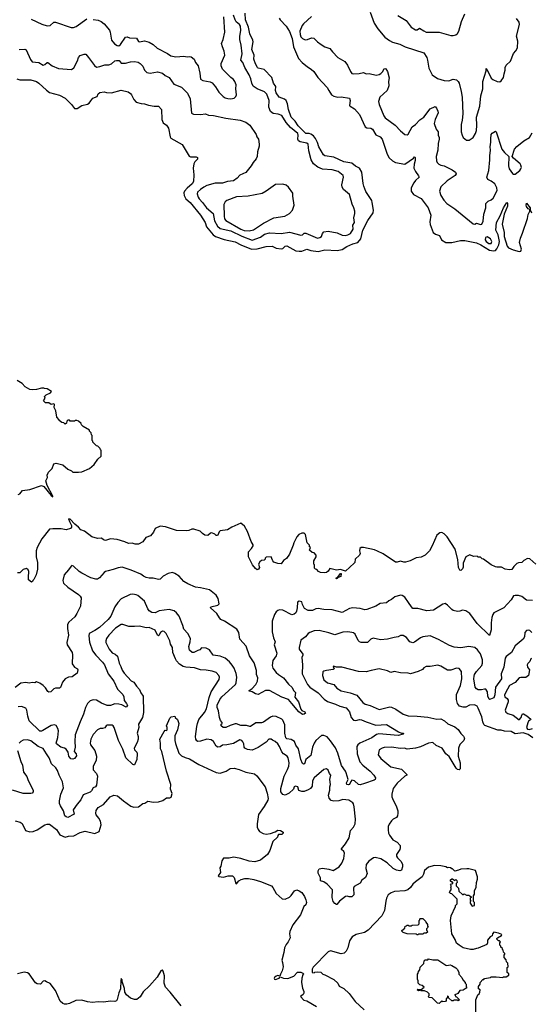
# Model space of a CAD drawing. Extents: x 2086813 to 2278017, y 548126 to 753336.
# Tile 171 of 256: x 2161791 to 2168002, y 616599 to 628535. Entities that reach past the tile are written whole.
import ezdxf

# ---------------------------------------------------------------- set-up
doc = ezdxf.new("R2010")
doc.units = 0

msp = doc.modelspace()

# ---------------------------------------------------------------- linework, layer by layer
at = {"layer": '0CON10XD'}
for points in [[(2161755, 627818), (2161795, 627804), (2161925, 627806), (2161995, 627784), (2162025, 627767), (2162115, 627682), (2162155, 627652), (2162275, 627621), (2162345, 627584), (2162421, 627505), (2162455, 627459), (2162488, 627458), (2162546, 627494), (2162615, 627512), (2162636, 627525), (2162655, 627553), (2162678, 627585), (2162730, 627605), (2162746, 627635), (2162765, 627651), (2162815, 627659), (2162845, 627651), (2162905, 627649), (2163025, 627681), (2163109, 627659), (2163135, 627640), (2163149, 627625), (2163178, 627568), (2163207, 627537), (2163265, 627518), (2163305, 627516), (2163355, 627499), (2163425, 627486), (2163475, 627487), (2163513, 627445), (2163518, 627325), (2163535, 627283), (2163575, 627256), (2163599, 627219), (2163618, 627115), (2163627, 627097), (2163765, 627024), (2163850, 626880), (2163865, 626874), (2163935, 626874), (2163950, 626865), (2163949, 626845), (2163918, 626812), (2163904, 626786), (2163896, 626735), (2163905, 626655), (2163902, 626575), (2163885, 626544), (2163826, 626494), (2163793, 626457), (2163785, 626435), (2163788, 626405), (2163809, 626365), (2163859, 626319), (2163985, 626167), (2164041, 626075), (2164059, 626025), (2164138, 625928), (2164168, 625908), (2164275, 625872), (2164405, 625844), (2164475, 625805), (2164604, 625755), (2164675, 625758), (2164785, 625785), (2164855, 625788), (2164905, 625765), (2164964, 625756), (2164985, 625762), (2165015, 625789), (2165035, 625793), (2165144, 625734), (2165185, 625727), (2165215, 625730), (2165275, 625754), (2165325, 625737), (2165415, 625726), (2165495, 625744), (2165645, 625739), (2165705, 625750), (2165761, 625785), (2165835, 625819), (2165895, 625836), (2165931, 625879), (2165958, 625982), (2166019, 626101), (2166080, 626195), (2166084, 626225), (2166069, 626319), (2166064, 626345), (2165994, 626454), (2165968, 626515), (2165959, 626549), (2165946, 626685), (2165915, 626735), (2165869, 626759), (2165825, 626794), (2165725, 626810), (2165605, 626867), (2165496, 626886), (2165479, 626895), (2165424, 626995), (2165408, 627045), (2165383, 627095), (2165356, 627126), (2165325, 627148), (2165304, 627156), (2165265, 627156), (2165170, 627250), (2165135, 627305), (2165087, 627355), (2165054, 627446), (2165041, 627515), (2165024, 627554), (2165005, 627571), (2164941, 627595), (2164905, 627647), (2164897, 627675), (2164899, 627725), (2164873, 627765), (2164854, 627835), (2164760, 627930), (2164688, 627948), (2164679, 627955), (2164655, 627999), (2164635, 628055), (2164636, 628105), (2164611, 628175), (2164625, 628265), (2164623, 628285), (2164586, 628365), (2164567, 628445), (2164533, 628535), (2164530, 628615)], [(2162685, 628536), (2162745, 628530), (2162779, 628515), (2162815, 628484), (2162880, 628410), (2162889, 628385), (2162907, 628285), (2162942, 628242), (2162975, 628221), (2162995, 628220), (2163015, 628233), (2163075, 628324), (2163095, 628329), (2163125, 628314), (2163210, 628310), (2163235, 628272), (2163247, 628267), (2163305, 628279), (2163364, 628264), (2163413, 628233), (2163461, 628191), (2163585, 628124), (2163625, 628096), (2163685, 628083), (2163785, 628094), (2163825, 628083), (2163855, 628090), (2163874, 628084), (2163910, 628055), (2163926, 628016), (2163959, 627975), (2163979, 627885), (2163986, 627815), (2164015, 627799), (2164105, 627780), (2164128, 627768), (2164170, 627720), (2164208, 627658), (2164260, 627605), (2164285, 627589), (2164319, 627579), (2164355, 627576), (2164395, 627584), (2164417, 627603), (2164424, 627625), (2164416, 627695), (2164418, 627745), (2164404, 627784), (2164385, 627811), (2164354, 627835), (2164255, 627937), (2164236, 627975), (2164238, 628005), (2164283, 628105), (2164275, 628155), (2164252, 628205), (2164243, 628247), (2164263, 628295), (2164283, 628385), (2164271, 628571)], [(2165204, 625924), (2165223, 625925), (2165245, 625949), (2165265, 625949), (2165405, 625888), (2165435, 625894), (2165453, 625905), (2165466, 625945), (2165484, 625965), (2165535, 625972), (2165645, 625952), (2165705, 625923), (2165745, 625918), (2165773, 625925), (2165805, 625944), (2165840, 625995), (2165834, 626045), (2165854, 626075), (2165847, 626135), (2165859, 626185), (2165858, 626215), (2165847, 626255), (2165827, 626297), (2165796, 626415), (2165721, 626475), (2165704, 626505), (2165700, 626535), (2165721, 626625), (2165719, 626645), (2165657, 626695), (2165585, 626715), (2165465, 626724), (2165412, 626748), (2165358, 626788), (2165329, 626835), (2165302, 626945), (2165295, 627025), (2165278, 627038), (2165195, 627055), (2165175, 627065), (2165166, 627085), (2165171, 627135), (2165166, 627155), (2165078, 627228), (2165028, 627288), (2164975, 627375), (2164930, 627390), (2164869, 627399), (2164835, 627423), (2164815, 627475), (2164818, 627555), (2164793, 627633), (2164765, 627662), (2164675, 627695), (2164625, 627731), (2164608, 627765), (2164597, 627817), (2164577, 627865), (2164524, 627956), (2164498, 628015), (2164476, 628046), (2164493, 628123), (2164480, 628225), (2164463, 628293), (2164463, 628335), (2164475, 628405), (2164470, 628455), (2164459, 628475), (2164421, 628511), (2164406, 628535), (2164388, 628588)], [(2165335, 628572), (2165235, 628486), (2165219, 628465), (2165192, 628395), (2165194, 628355), (2165205, 628327), (2165224, 628305), (2165255, 628291), (2165285, 628293), (2165335, 628315), (2165361, 628311), (2165405, 628267), (2165449, 628235), (2165495, 628207), (2165554, 628184), (2165588, 628145), (2165655, 628077), (2165739, 628029), (2165772, 627985), (2165806, 627905), (2165824, 627884), (2165845, 627878), (2165912, 627882), (2165965, 627893), (2165995, 627878), (2166035, 627883), (2166117, 627863), (2166155, 627872), (2166176, 627884), (2166196, 627904), (2166215, 627938), (2166225, 627942), (2166235, 627938), (2166254, 627905), (2166275, 627830), (2166270, 627785), (2166273, 627735), (2166252, 627678), (2166161, 627595), (2166146, 627545), (2166154, 627505), (2166211, 627371), (2166228, 627345), (2166349, 627255), (2166415, 627186), (2166468, 627145), (2166495, 627140), (2166505, 627148), (2166555, 627237), (2166596, 627264), (2166649, 627321), (2166697, 627355), (2166775, 627455), (2166835, 627482), (2166852, 627462), (2166868, 627428), (2166869, 627405), (2166835, 627325), (2166824, 627275), (2166845, 627208), (2166870, 627175), (2166870, 627135), (2166883, 627105), (2166883, 627085), (2166871, 627035), (2166865, 626955), (2166847, 626875), (2166851, 626825), (2166859, 626805), (2166879, 626785), (2166905, 626772), (2166945, 626762), (2167040, 626715), (2167083, 626685), (2167091, 626665), (2167079, 626645), (2166980, 626580), (2166902, 626508), (2166889, 626455), (2166903, 626405), (2166938, 626348), (2166977, 626307), (2167075, 626244), (2167295, 626060), (2167315, 626058), (2167335, 626067), (2167385, 626053), (2167402, 626058), (2167416, 626094), (2167424, 626176), (2167449, 626255), (2167450, 626305), (2167476, 626335), (2167515, 626352), (2167537, 626373), (2167586, 626466), (2167585, 626497), (2167559, 626545), (2167515, 626579), (2167475, 626599), (2167460, 626625), (2167484, 626705), (2167500, 626835), (2167498, 626885), (2167507, 626953), (2167502, 626995), (2167511, 627049), (2167510, 627090)], [(2166046, 628625), (2166094, 628494), (2166138, 628425), (2166224, 628324), (2166281, 628281), (2166315, 628264), (2166405, 628238), (2166472, 628205), (2166697, 628135), (2166733, 628075), (2166743, 628045), (2166756, 627946), (2166800, 627865), (2166864, 627824), (2166945, 627796), (2167000, 627795), (2167055, 627816), (2167095, 627806), (2167115, 627787), (2167126, 627766), (2167152, 627665), (2167162, 627595), (2167171, 627395), (2167162, 627315), (2167151, 627265), (2167152, 627175), (2167161, 627135), (2167176, 627106), (2167215, 627073), (2167246, 627074), (2167296, 627105), (2167324, 627155), (2167338, 627192), (2167342, 627252), (2167338, 627355), (2167375, 627485), (2167388, 627612), (2167412, 627695), (2167413, 627785), (2167454, 627915), (2167452, 627945), (2167462, 627935), (2167516, 627825), (2167535, 627809), (2167588, 627785), (2167619, 627781), (2167637, 627793), (2167664, 627835), (2167671, 627879), (2167683, 627925), (2167684, 627955), (2167696, 627985), (2167748, 628032), (2167784, 628126), (2167815, 628156), (2167833, 628195), (2167836, 628275), (2167823, 628335), (2167860, 628475), (2167854, 628505), (2167820, 628550)], [(2166382, 628585), (2166481, 628525), (2166544, 628445), (2166595, 628413), (2166615, 628411), (2166645, 628434), (2166695, 628398), (2166726, 628384), (2166885, 628383), (2167025, 628344), (2167055, 628344), (2167085, 628352), (2167105, 628369), (2167123, 628397), (2167153, 628515), (2167193, 628605)], [(2161930, 628540), (2162060, 628480), (2162125, 628460), (2162160, 628465), (2162205, 628503), (2162225, 628507), (2162415, 628441), (2162445, 628439), (2162479, 628451), (2162605, 628546)], [(2164941, 628555), (2164953, 628533), (2165025, 628458), (2165065, 628393), (2165098, 628308), (2165114, 628205), (2165174, 628064), (2165219, 628015), (2165285, 627962), (2165329, 627935), (2165361, 627905), (2165412, 627835), (2165524, 627715), (2165542, 627678), (2165576, 627625), (2165605, 627608), (2165654, 627596), (2165695, 627598), (2165795, 627583), (2165802, 627555), (2165796, 627495), (2165804, 627485), (2165855, 627456), (2165917, 627387), (2165985, 627237), (2166005, 627226), (2166055, 627219), (2166075, 627209), (2166115, 627141), (2166165, 627114), (2166192, 627085), (2166251, 626905), (2166275, 626860), (2166315, 626822), (2166353, 626805), (2166465, 626785), (2166570, 626855), (2166585, 626872), (2166590, 626865), (2166590, 626830), (2166578, 626785), (2166574, 626735), (2166596, 626696), (2166634, 626644), (2166640, 626625), (2166595, 626585), (2166575, 626557), (2166543, 626495), (2166544, 626455), (2166573, 626415), (2166665, 626366), (2166750, 626255), (2166781, 626165), (2166770, 626085), (2166772, 626052), (2166810, 625955), (2166838, 625935), (2166889, 625919), (2166913, 625865), (2166965, 625836), (2167035, 625835), (2167142, 625858), (2167195, 625859), (2167335, 625829), (2167389, 625805), (2167495, 625741), (2167541, 625731), (2167565, 625738), (2167584, 625756), (2167607, 625805), (2167615, 625845), (2167599, 625925), (2167569, 625985), (2167577, 626075), (2167623, 626157), (2167665, 626254), (2167705, 626318), (2167713, 626305), (2167714, 626275), (2167672, 626178), (2167647, 626055), (2167670, 625955), (2167674, 625905), (2167708, 625788), (2167725, 625770), (2167781, 625745), (2167855, 625725), (2167875, 625727), (2167882, 625755), (2167860, 625835), (2167871, 625885), (2167895, 625948), (2167954, 626125), (2167965, 626175), (2167984, 626215), (2167983, 626233), (2167965, 626244), (2167945, 626270), (2167941, 626285), (2167945, 626310), (2167986, 626255), (2167988, 626228), (2168005, 626192)], [(2161787, 628173), (2161856, 628176), (2161870, 628170), (2161921, 628051), (2161945, 628026), (2162025, 628018), (2162075, 627984), (2162095, 627991), (2162125, 628016), (2162135, 628016), (2162185, 627976), (2162263, 627943), (2162419, 627931), (2162447, 627953), (2162492, 628035), (2162504, 628076), (2162525, 628100), (2162575, 628119), (2162595, 628116), (2162628, 628075), (2162699, 627979), (2162725, 627961), (2162765, 627966), (2162825, 627988), (2162875, 627986), (2162905, 628001), (2162945, 628035), (2162965, 628042), (2163000, 628040), (2163025, 628009), (2163035, 628006), (2163075, 628006), (2163135, 628023), (2163185, 628028), (2163229, 628019), (2163255, 628002), (2163285, 627973), (2163308, 627925), (2163335, 627894), (2163375, 627888), (2163465, 627904), (2163525, 627887), (2163559, 627859), (2163605, 627835), (2163664, 627754), (2163755, 627719), (2163829, 627645), (2163861, 627575), (2163875, 627403), (2163901, 627391), (2163987, 627387), (2164045, 627394), (2164085, 627378), (2164145, 627372), (2164295, 627341), (2164469, 627319), (2164535, 627294), (2164586, 627255), (2164661, 627145), (2164670, 627115), (2164691, 627085), (2164699, 627025), (2164698, 627002), (2164677, 626935), (2164672, 626875), (2164661, 626849), (2164624, 626805), (2164603, 626765), (2164535, 626682), (2164465, 626652), (2164431, 626615), (2164385, 626580), (2164315, 626572), (2164255, 626554), (2164165, 626553), (2164065, 626523), (2164026, 626504), (2163985, 626478), (2163951, 626445), (2163946, 626425), (2163958, 626385), (2163968, 626365), (2164010, 626320), (2164057, 626255), (2164138, 626185), (2164156, 626095), (2164192, 626032), (2164225, 626004), (2164355, 625977), (2164489, 625909), (2164615, 625864), (2164715, 625900), (2164765, 625936), (2164825, 625953), (2164965, 625944), (2165065, 625960), (2165204, 625924)], [(2167510, 627090), (2167515, 627142), (2167525, 627161), (2167565, 627183), (2167573, 627175), (2167645, 626965), (2167675, 626923), (2167727, 626875), (2167723, 626765), (2167733, 626725), (2167775, 626669), (2167785, 626661), (2167805, 626663), (2167862, 626708), (2167876, 626725), (2167881, 626745), (2167875, 626773), (2167865, 626788), (2167784, 626855), (2167770, 626875), (2167797, 626965), (2167824, 626996), (2167909, 627065), (2167979, 627105), (2168013, 627165)], [(2164575, 625975), (2164631, 625989), (2164751, 626069), (2164875, 626132), (2165008, 626155), (2165066, 626184), (2165102, 626225), (2165122, 626285), (2165108, 626395), (2165108, 626432), (2165056, 626506), (2165027, 626527), (2164985, 626542), (2164895, 626538), (2164784, 626456), (2164735, 626430), (2164565, 626395), (2164425, 626388), (2164307, 626343), (2164285, 626325), (2164270, 626295), (2164272, 626155), (2164279, 626119), (2164295, 626101), (2164474, 625994), (2164515, 625980), (2164575, 625975)], [(2167515, 625823), (2167522, 625845), (2167505, 625878), (2167465, 625901), (2167445, 625895), (2167443, 625867), (2167455, 625847), (2167485, 625823), (2167515, 625823)], [(2161775, 622780), (2161795, 622788), (2161825, 622829), (2161915, 622840), (2162055, 622887), (2162086, 622876), (2162175, 622767), (2162195, 622750), (2162195, 622760), (2162125, 622890), (2162108, 622945), (2162130, 622985), (2162127, 623015), (2162142, 623048), (2162184, 623096), (2162205, 623152), (2162235, 623158), (2162315, 623140), (2162377, 623087), (2162420, 623065), (2162435, 623050), (2162505, 623048), (2162545, 623053), (2162638, 623095), (2162695, 623142), (2162741, 623209), (2162780, 623245), (2162780, 623315), (2162772, 623322), (2162768, 623338), (2162740, 623365), (2162725, 623370), (2162680, 623415), (2162680, 623425), (2162670, 623435), (2162670, 623495), (2162663, 623503), (2162660, 623525), (2162640, 623545), (2162638, 623558), (2162560, 623605), (2162540, 623625), (2162538, 623638), (2162505, 623670), (2162485, 623678), (2162463, 623677), (2162455, 623670), (2162405, 623670), (2162395, 623680), (2162375, 623680), (2162362, 623668), (2162360, 623645), (2162345, 623630), (2162328, 623648), (2162305, 623650), (2162270, 623675), (2162270, 623685), (2162242, 623715), (2162232, 623792), (2162210, 623835), (2162215, 623870), (2162205, 623880), (2162175, 623870), (2162145, 623890), (2162105, 623890), (2162080, 623915), (2162100, 623945), (2162092, 623968), (2162113, 623987), (2162165, 624010), (2162178, 624028), (2162125, 624060), (2162093, 624063), (2162085, 624070), (2162055, 624070), (2161995, 624050), (2161945, 624047), (2161915, 624051), (2161858, 624085), (2161823, 624123), (2161762, 624162)], [(2168056, 621936), (2167985, 622000), (2167957, 622003), (2167912, 621978), (2167885, 621954), (2167845, 621952), (2167826, 621944), (2167788, 621905), (2167765, 621870), (2167736, 621866), (2167685, 621873), (2167639, 621899), (2167585, 621898), (2167565, 621902), (2167515, 621928), (2167420, 621995), (2167405, 622000), (2167385, 622020), (2167355, 622020), (2167345, 622030), (2167298, 622028), (2167255, 622047), (2167207, 622023), (2167174, 621945), (2167173, 621897), (2167165, 621877), (2167145, 621858), (2167135, 621863), (2167119, 621895), (2167110, 621990), (2167078, 622118), (2166982, 622265), (2166945, 622302), (2166915, 622320), (2166890, 622315), (2166855, 622288), (2166798, 622155), (2166764, 622096), (2166715, 622042), (2166665, 622018), (2166605, 622012), (2166530, 621975), (2166475, 621957), (2166455, 621957), (2166415, 621970), (2166375, 621957), (2166355, 621960), (2166205, 622059), (2166134, 622094), (2166098, 622108), (2165965, 622138), (2165935, 622138), (2165920, 622125), (2165916, 622095), (2165925, 622065), (2165918, 622042), (2165863, 621997), (2165860, 621955), (2165852, 621945), (2165745, 621851), (2165685, 621868), (2165635, 621862), (2165555, 621880), (2165535, 621850), (2165515, 621832), (2165495, 621828), (2165443, 621833), (2165420, 621845), (2165398, 621868), (2165382, 621872), (2165370, 621885), (2165370, 621925), (2165360, 621935), (2165360, 621975), (2165390, 622025), (2165390, 622045), (2165365, 622070), (2165340, 622075), (2165310, 622105), (2165320, 622135), (2165310, 622145), (2165310, 622165), (2165280, 622195), (2165260, 622295), (2165245, 622310), (2165215, 622310), (2165180, 622295), (2165154, 622266), (2165118, 622195), (2165112, 622165), (2165066, 622054), (2165032, 622005), (2164995, 621978), (2164965, 621940), (2164925, 621942), (2164875, 621960), (2164863, 621973), (2164862, 621985), (2164842, 622022), (2164785, 622020), (2164772, 622008), (2164770, 621995), (2164760, 621985), (2164725, 621978), (2164705, 621962), (2164691, 621935), (2164702, 621895), (2164692, 621875), (2164675, 621867), (2164655, 621881), (2164619, 621925), (2164569, 622025), (2164569, 622085), (2164607, 622123), (2164624, 622155), (2164625, 622170), (2164601, 622211), (2164555, 622332), (2164522, 622395), (2164475, 622430), (2164368, 622382), (2164315, 622350), (2164223, 622337), (2164213, 622327), (2164198, 622285), (2164185, 622282), (2164175, 622282), (2164159, 622299), (2164125, 622314), (2164108, 622312), (2164075, 622281), (2164038, 622288), (2164010, 622305), (2163984, 622334), (2163905, 622359), (2163881, 622359), (2163845, 622343), (2163815, 622339), (2163695, 622341), (2163563, 622387), (2163495, 622396), (2163435, 622366), (2163416, 622324), (2163380, 622280), (2163324, 622257), (2163285, 622207), (2163235, 622178), (2163195, 622177), (2163155, 622190), (2163112, 622185), (2163067, 622207), (2162973, 622233), (2162895, 622242), (2162835, 622222), (2162809, 622229), (2162785, 622251), (2162735, 622244), (2162666, 622266), (2162578, 622335), (2162535, 622352), (2162506, 622385), (2162460, 622420), (2162405, 622482), (2162385, 622486), (2162395, 622450), (2162422, 622405), (2162422, 622385), (2162408, 622365), (2162355, 622349), (2162295, 622364), (2162195, 622363), (2162155, 622357), (2162060, 622240), (2162003, 622135), (2161990, 622095), (2161990, 622025), (2162009, 621955), (2162006, 621875), (2161990, 621805), (2161965, 621750), (2161952, 621738), (2161946, 621724), (2161935, 621718), (2161900, 621745), (2161897, 621777)], [(2164183, 621335), (2164106, 621405), (2164111, 621419), (2164195, 621438), (2164214, 621455), (2164199, 621519), (2164175, 621560), (2164095, 621622), (2163988, 621648), (2163926, 621654), (2163832, 621695), (2163785, 621726), (2163729, 621789), (2163675, 621823), (2163645, 621832), (2163595, 621822), (2163535, 621790), (2163498, 621752), (2163475, 621748), (2163410, 621765), (2163365, 621763), (2163325, 621774), (2163295, 621788), (2163263, 621813), (2163145, 621862), (2163035, 621899), (2162985, 621891), (2162925, 621868), (2162864, 621854), (2162834, 621846), (2162815, 621832), (2162762, 621768), (2162735, 621752), (2162715, 621752), (2162655, 621770), (2162544, 621825), (2162512, 621845), (2162445, 621912), (2162425, 621918), (2162415, 621912), (2162384, 621865), (2162333, 621807), (2162316, 621735), (2162325, 621705), (2162374, 621655), (2162507, 621565), (2162527, 621545), (2162536, 621525), (2162531, 621425), (2162485, 621335), (2162460, 621295), (2162389, 621231), (2162370, 621205), (2162371, 621155), (2162383, 621075), (2162364, 620985), (2162366, 620955), (2162427, 620863), (2162433, 620835), (2162428, 620725), (2162455, 620686), (2162492, 620665), (2162497, 620655), (2162490, 620615), (2162430, 620570), (2162385, 620564), (2162344, 620545), (2162312, 620505), (2162285, 620438), (2162275, 620432), (2162225, 620433), (2162205, 620422), (2162170, 620385), (2162145, 620383), (2162135, 620390), (2162106, 620435), (2162075, 620465), (2162035, 620493), (2161995, 620507), (2161975, 620498), (2161945, 620500), (2161905, 620492), (2161865, 620501), (2161805, 620490), (2161735, 620441)], [(2161897, 621777), (2161904, 621845), (2161896, 621866), (2161875, 621880), (2161835, 621870), (2161795, 621830), (2161765, 621830)], [(2165635, 621758), (2165628, 621765), (2165653, 621777), (2165685, 621822), (2165695, 621820), (2165688, 621785), (2165656, 621774), (2165645, 621762), (2165635, 621758)], [(2168006, 621105), (2167985, 621129), (2167965, 621136), (2167945, 621131), (2167924, 621105), (2167917, 621055), (2167902, 621025), (2167805, 620945), (2167761, 620865), (2167697, 620815), (2167684, 620796), (2167666, 620685), (2167634, 620605), (2167638, 620545), (2167567, 620445), (2167558, 620352), (2167545, 620314), (2167505, 620296), (2167495, 620293), (2167489, 620299), (2167475, 620335), (2167468, 620388), (2167449, 620419), (2167435, 620421), (2167395, 620410), (2167355, 620413), (2167335, 620424), (2167320, 620445), (2167304, 620545), (2167306, 620575), (2167312, 620598), (2167336, 620635), (2167402, 620705), (2167410, 620735), (2167408, 620775), (2167385, 620849), (2167350, 620895), (2167315, 620924), (2167245, 620937), (2167145, 620919), (2167065, 620927), (2167007, 620947), (2166875, 621022), (2166775, 621066), (2166685, 621054), (2166655, 621040), (2166585, 620988), (2166565, 620982), (2166529, 620995), (2166485, 621046), (2166445, 621069), (2166415, 621069), (2166384, 621054), (2166335, 621047), (2166255, 621024), (2166172, 621018), (2166083, 621037), (2166055, 621027), (2166014, 620986), (2165935, 620986), (2165915, 620994), (2165901, 621011), (2165864, 621085), (2165845, 621101), (2165825, 621108), (2165773, 621113), (2165715, 621110), (2165615, 621079), (2165545, 621103), (2165425, 621132), (2165365, 621128), (2165312, 621108), (2165294, 621096), (2165260, 621055), (2165205, 621015), (2165183, 620923), (2165184, 620905), (2165229, 620845), (2165229, 620831), (2165216, 620805), (2165225, 620715), (2165220, 620605), (2165283, 620477), (2165315, 620445), (2165415, 620373), (2165489, 620299), (2165529, 620269), (2165625, 620238), (2165677, 620213), (2165755, 620191), (2165795, 620145), (2165814, 620074), (2165845, 620044), (2165871, 620039), (2165915, 620050), (2165941, 620049), (2165995, 620025), (2166114, 619984), (2166245, 619992), (2166391, 619901), (2166425, 619886), (2166450, 619885), (2166448, 619875), (2166385, 619856), (2166152, 619878), (2166121, 619869), (2166065, 619830), (2165921, 619765), (2165894, 619746), (2165882, 619725), (2165888, 619635), (2165920, 619540), (2165955, 619498), (2166046, 619425), (2166092, 619375), (2166109, 619345), (2166106, 619325), (2166095, 619316), (2165975, 619276), (2165925, 619261), (2165905, 619262), (2165855, 619308), (2165825, 619318), (2165809, 619301), (2165795, 619263), (2165782, 619258), (2165764, 619265), (2165757, 619285), (2165778, 619325), (2165754, 619405), (2165747, 619425), (2165698, 619495), (2165653, 619645), (2165626, 619706), (2165565, 619794), (2165525, 619840), (2165485, 619859), (2165453, 619857), (2165387, 619795), (2165366, 619765), (2165345, 619715), (2165325, 619615), (2165266, 619565), (2165248, 619515), (2165235, 619511), (2165225, 619520), (2165205, 619565), (2165176, 619696), (2165145, 619741), (2165126, 619786), (2165085, 619810), (2165035, 619819), (2165021, 619831), (2165010, 619885), (2165010, 619985), (2164984, 620044), (2164972, 620055), (2164905, 620089), (2164865, 620092), (2164835, 620079), (2164751, 620019), (2164725, 620013), (2164657, 620013), (2164595, 619968), (2164585, 619966), (2164545, 619978), (2164477, 619977), (2164425, 619998), (2164405, 619997), (2164345, 619979), (2164295, 619953), (2164261, 619955), (2164236, 619975), (2164236, 619994), (2164248, 620005), (2164248, 620015), (2164229, 620039), (2164216, 620075), (2164205, 620155), (2164189, 620195), (2164189, 620225), (2164222, 620295), (2164245, 620325), (2164411, 620475), (2164419, 620495), (2164426, 620564), (2164419, 620609), (2164394, 620674), (2164371, 620711), (2164339, 620749), (2164284, 620795), (2164225, 620818), (2164140, 620830), (2164096, 620896), (2164055, 620918), (2163999, 620921), (2163979, 620895), (2163955, 620887), (2163905, 620865), (2163885, 620863), (2163854, 620894), (2163844, 620935), (2163862, 620995), (2163864, 621035), (2163831, 621095), (2163785, 621145), (2163773, 621193), (2163726, 621305), (2163696, 621346), (2163665, 621368), (2163605, 621386), (2163485, 621370), (2163435, 621343), (2163395, 621349), (2163365, 621369), (2163345, 621395), (2163305, 621485), (2163225, 621554), (2163205, 621564), (2163165, 621571), (2163133, 621567), (2163024, 621515), (2162981, 621469), (2162945, 621416), (2162897, 621303), (2162867, 621263), (2162759, 621165), (2162705, 621129), (2162636, 621095), (2162629, 621065), (2162637, 620987), (2162674, 620884), (2162715, 620830), (2162798, 620748), (2162819, 620715), (2162864, 620604), (2162936, 620516), (2162980, 620420), (2163045, 620355), (2163055, 620325), (2163060, 620280), (2163090, 620245), (2163100, 620220), (2163085, 620200), (2163031, 620231), (2162995, 620238), (2162945, 620240), (2162895, 620223), (2162855, 620223), (2162785, 620250), (2162725, 620285), (2162685, 620291), (2162645, 620279), (2162616, 620244), (2162591, 620195), (2162566, 620115), (2162525, 620025), (2162466, 619864), (2162460, 619785), (2162464, 619715), (2162452, 619665), (2162478, 619635), (2162480, 619610), (2162475, 619598), (2162455, 619578), (2162435, 619570), (2162412, 619575), (2162390, 619605), (2162379, 619655), (2162355, 619691), (2162335, 619704), (2162291, 619715), (2162239, 619755), (2162236, 619765), (2162254, 619835), (2162261, 619915), (2162254, 619944), (2162235, 619980), (2162216, 619986), (2162175, 619977), (2162073, 619917), (2162055, 619909), (2162035, 619910), (2161905, 620035), (2161889, 620091), (2161879, 620165), (2161865, 620188), (2161815, 620210), (2161775, 620206)], [(2168015, 621493), (2167945, 621499), (2167885, 621541), (2167846, 621556), (2167805, 621556), (2167785, 621549), (2167755, 621503), (2167666, 621404), (2167546, 621344), (2167534, 621325), (2167524, 621286), (2167516, 621225), (2167513, 621137), (2167495, 621070), (2167346, 621215), (2167254, 621335), (2167205, 621370), (2167165, 621377), (2167135, 621363), (2167105, 621360), (2167055, 621373), (2167035, 621383), (2166985, 621437), (2166955, 621457), (2166929, 621451), (2166815, 621376), (2166735, 621370), (2166625, 621398), (2166565, 621399), (2166546, 621416), (2166512, 621468), (2166466, 621536), (2166435, 621556), (2166415, 621559), (2166345, 621537), (2166305, 621505), (2166271, 621489), (2166245, 621464), (2166165, 621459), (2166114, 621426), (2166005, 621384), (2165982, 621382), (2165925, 621398), (2165834, 621406), (2165794, 621396), (2165705, 621350), (2165585, 621380), (2165485, 621385), (2165413, 621397), (2165386, 621394), (2165345, 621374), (2165295, 621372), (2165249, 621399), (2165224, 621445), (2165215, 621476), (2165185, 621488), (2165162, 621475), (2165159, 621405), (2165151, 621365), (2165142, 621345), (2165125, 621328), (2165095, 621320), (2164987, 621377), (2164945, 621380), (2164925, 621373), (2164905, 621357), (2164886, 621324), (2164857, 621243), (2164855, 621115), (2164872, 621042), (2164891, 620995), (2164882, 620955), (2164913, 620855), (2164904, 620825), (2164865, 620765), (2164855, 620705), (2164866, 620675), (2164905, 620622), (2164931, 620595), (2164995, 620555), (2165055, 620479), (2165098, 620438), (2165115, 620405), (2165138, 620378), (2165133, 620323), (2165174, 620264), (2165205, 620175), (2165215, 620161), (2165252, 620145), (2165262, 620128), (2165244, 620116), (2165225, 620114), (2165179, 620145), (2165096, 620246), (2165055, 620292), (2164975, 620321), (2164825, 620402), (2164777, 620403), (2164685, 620356), (2164655, 620361), (2164615, 620387), (2164578, 620395), (2164578, 620405), (2164608, 620422), (2164656, 620474), (2164679, 620515), (2164682, 620555), (2164664, 620595), (2164665, 620645), (2164639, 620739), (2164580, 620825), (2164542, 620942), (2164462, 621025), (2164450, 621105), (2164426, 621145), (2164276, 621245), (2164235, 621263), (2164215, 621282), (2164183, 621335)], [(2168021, 619831), (2167965, 619868), (2167901, 619889), (2167805, 619878), (2167755, 619907), (2167675, 619909), (2167635, 619924), (2167595, 619924), (2167439, 619979), (2167425, 619992), (2167412, 620022), (2167400, 620085), (2167358, 620188), (2167344, 620214), (2167311, 620231), (2167253, 620227), (2167205, 620202), (2167175, 620200), (2167130, 620215), (2167104, 620245), (2167092, 620295), (2167092, 620355), (2167144, 620465), (2167159, 620545), (2167153, 620633), (2167125, 620668), (2167095, 620672), (2167025, 620651), (2166985, 620650), (2166905, 620698), (2166865, 620709), (2166775, 620694), (2166725, 620692), (2166695, 620678), (2166681, 620659), (2166628, 620635), (2166535, 620606), (2166505, 620613), (2166415, 620616), (2166335, 620632), (2166295, 620620), (2166255, 620642), (2166155, 620664), (2166056, 620646), (2165995, 620630), (2165905, 620634), (2165700, 620685), (2165635, 620687), (2165602, 620698), (2165598, 620695), (2165608, 620665), (2165595, 620656), (2165514, 620646), (2165485, 620638), (2165472, 620628), (2165469, 620585), (2165483, 620533), (2165526, 620495), (2165605, 620476), (2165641, 620431), (2165695, 620397), (2165804, 620374), (2165885, 620347), (2165955, 620257), (2165985, 620236), (2166045, 620220), (2166155, 620174), (2166285, 620204), (2166305, 620202), (2166358, 620178), (2166447, 620117), (2166505, 620096), (2166615, 620093), (2166745, 620078), (2166855, 620056), (2166905, 620059), (2166946, 620036), (2166990, 620000), (2167074, 619964), (2167115, 619930), (2167145, 619880), (2167179, 619849), (2167190, 619825), (2167184, 619795), (2167133, 619747), (2167119, 619705), (2167114, 619605), (2167136, 619525), (2167136, 619454), (2167125, 619440), (2167105, 619447), (2167091, 619461), (2167005, 619603), (2166964, 619635), (2166919, 619705), (2166845, 619737), (2166805, 619771), (2166755, 619764), (2166655, 619720), (2166597, 619703), (2166495, 619693), (2166464, 619704), (2166415, 619698), (2166305, 619718), (2166215, 619711), (2166190, 619705), (2166153, 619685), (2166141, 619625), (2166175, 619579), (2166295, 619479), (2166425, 619450), (2166490, 619385), (2166490, 619375), (2166466, 619364), (2166372, 619278), (2166324, 619215), (2166307, 619145), (2166310, 619115), (2166324, 619075), (2166362, 619005), (2166380, 618945), (2166383, 618915), (2166377, 618885), (2166366, 618865), (2166325, 618844), (2166304, 618824), (2166275, 618781), (2166266, 618755), (2166264, 618715), (2166270, 618675), (2166280, 618650), (2166322, 618592), (2166375, 618564), (2166408, 618525), (2166410, 618495), (2166404, 618476), (2166366, 618415), (2166366, 618395), (2166376, 618375), (2166416, 618336), (2166437, 618297), (2166438, 618265), (2166425, 618226), (2166405, 618215), (2166365, 618223), (2166325, 618247), (2166252, 618312), (2166175, 618362), (2166105, 618380), (2166085, 618374), (2166030, 618335), (2165996, 618294), (2165993, 618245), (2166009, 618185), (2165988, 618135), (2165946, 618104), (2165923, 618067), (2165851, 618029), (2165845, 618005), (2165846, 617924), (2165825, 617901), (2165790, 617900), (2165765, 617908), (2165746, 617904), (2165675, 617851), (2165641, 617809), (2165635, 617807), (2165615, 617819), (2165596, 617845), (2165585, 617895), (2165588, 617985), (2165524, 618055), (2165485, 618084), (2165444, 618095), (2165443, 618133), (2165415, 618190), (2165413, 618217), (2165425, 618240), (2165465, 618250), (2165545, 618239), (2165595, 618221), (2165670, 618265), (2165701, 618309), (2165726, 618365), (2165733, 618433), (2165725, 618453), (2165699, 618475), (2165699, 618485), (2165746, 618545), (2165789, 618615), (2165808, 618705), (2165844, 618746), (2165862, 618788), (2165866, 618844), (2165852, 618992), (2165845, 619028), (2165835, 619043), (2165788, 619075), (2165715, 619080), (2165664, 619066), (2165603, 619063), (2165571, 619071), (2165546, 619096), (2165538, 619135), (2165556, 619195), (2165554, 619235), (2165564, 619265), (2165556, 619326), (2165570, 619375), (2165553, 619395), (2165535, 619438), (2165515, 619453), (2165482, 619445), (2165366, 619345), (2165344, 619306), (2165340, 619245), (2165320, 619215), (2165295, 619197), (2165245, 619179), (2165215, 619177), (2165181, 619191), (2165166, 619235), (2165140, 619245), (2165122, 619235), (2165117, 619205), (2165063, 619157), (2165015, 619133), (2164985, 619141), (2164962, 619175), (2164962, 619215), (2165001, 619365), (2165044, 619444), (2165060, 619485), (2165063, 619525), (2165051, 619585), (2165037, 619607), (2164995, 619636), (2164975, 619658), (2164945, 619726), (2164924, 619755), (2164891, 619785), (2164860, 619800), (2164842, 619815), (2164815, 619812), (2164784, 619775), (2164687, 619713), (2164615, 619681), (2164555, 619687), (2164524, 619704), (2164516, 619715), (2164512, 619755), (2164501, 619781), (2164487, 619797), (2164465, 619804), (2164385, 619762), (2164305, 619743), (2164255, 619740), (2164225, 619719), (2164195, 619716), (2164175, 619728), (2164143, 619783), (2164114, 619806), (2164064, 619814), (2163985, 619788), (2163955, 619785), (2163942, 619792), (2163929, 619815), (2163926, 619845), (2163942, 619968), (2163948, 620005), (2163967, 620053), (2164034, 620135), (2164058, 620182), (2164092, 620318), (2164117, 620385), (2164212, 620535), (2164216, 620565), (2164210, 620585), (2164175, 620621), (2164127, 620637), (2164055, 620651), (2163985, 620652), (2163915, 620676), (2163807, 620687), (2163775, 620696), (2163731, 620721), (2163693, 620763), (2163681, 620785), (2163649, 620865), (2163646, 620925), (2163621, 620965), (2163613, 621005), (2163569, 621095), (2163545, 621120), (2163525, 621124), (2163502, 621105), (2163480, 621070), (2163475, 621066), (2163463, 621073), (2163435, 621134), (2163365, 621166), (2163325, 621162), (2163245, 621184), (2163185, 621177), (2163115, 621180), (2163045, 621204), (2163025, 621205), (2162955, 621158), (2162873, 621075), (2162846, 621035), (2162836, 621005), (2162838, 620985), (2162876, 620905), (2162915, 620860), (2162952, 620842), (2162978, 620818), (2163000, 620735), (2163021, 620695), (2163035, 620650), (2163058, 620615), (2163145, 620522), (2163175, 620503), (2163208, 620455), (2163246, 620415), (2163263, 620375), (2163290, 620335), (2163294, 620136)], [(2168005, 620792), (2167995, 620786), (2167983, 620755), (2167959, 620731), (2167953, 620715), (2167955, 620685), (2167978, 620655), (2167967, 620585), (2167935, 620562), (2167875, 620562), (2167855, 620557), (2167805, 620500), (2167738, 620462), (2167688, 620375), (2167678, 620345), (2167679, 620325), (2167710, 620305), (2167720, 620285), (2167719, 620265), (2167683, 620165), (2167692, 620142), (2167716, 620125), (2167782, 620102), (2167855, 620047), (2167880, 620075), (2167888, 620105), (2167895, 620121), (2167905, 620121), (2167947, 620097), (2167997, 620055), (2167993, 620047), (2167969, 620031), (2167958, 620012), (2167944, 619955), (2167955, 619935), (2167975, 619932), (2168015, 619944)], [(2161735, 618823), (2161798, 618805), (2161820, 618790), (2161863, 618705), (2161915, 618688), (2161955, 618694), (2162005, 618712), (2162095, 618776), (2162125, 618784), (2162155, 618784), (2162240, 618720), (2162277, 618655), (2162345, 618627), (2162385, 618639), (2162449, 618641), (2162525, 618682), (2162585, 618696), (2162705, 618668), (2162757, 618695), (2162782, 618775), (2162771, 618821), (2162754, 618855), (2162721, 618895), (2162714, 618915), (2162721, 618949), (2162744, 618985), (2162809, 619021), (2162890, 619115), (2162935, 619133), (2162978, 619128), (2163053, 619065), (2163140, 619000), (2163175, 618990), (2163233, 618993), (2163285, 619033), (2163312, 619038), (2163345, 619063), (2163415, 619048), (2163475, 619053), (2163530, 619070), (2163575, 619101), (2163615, 619101), (2163629, 619111), (2163641, 619155), (2163622, 619205), (2163626, 619265), (2163574, 619424), (2163517, 619665), (2163502, 619695), (2163502, 619765), (2163494, 619815), (2163545, 619908), (2163558, 619922), (2163575, 619920), (2163580, 619925), (2163580, 619955), (2163572, 619975), (2163612, 620068), (2163630, 620085), (2163675, 620090), (2163680, 620075), (2163705, 620050), (2163722, 620005), (2163707, 619925), (2163673, 619855), (2163673, 619795), (2163682, 619762), (2163724, 619645), (2163755, 619610), (2163800, 619590), (2163852, 619575), (2163964, 619504), (2164177, 619407), (2164225, 619401), (2164296, 619425), (2164345, 619458), (2164395, 619461), (2164455, 619446), (2164535, 619413), (2164642, 619392), (2164670, 619370), (2164771, 619235), (2164795, 619160), (2164808, 619095), (2164802, 619075), (2164757, 618995), (2164692, 618898), (2164672, 618785), (2164674, 618745), (2164685, 618717), (2164704, 618694), (2164745, 618668), (2164785, 618662), (2164835, 618670), (2164892, 618688), (2164925, 618710), (2164957, 618707), (2164990, 618685), (2164990, 618675), (2164972, 618658), (2164932, 618658), (2164923, 618647), (2164922, 618625), (2164866, 618574), (2164826, 618465), (2164801, 618415), (2164713, 618347), (2164645, 618328), (2164575, 618334), (2164475, 618366), (2164410, 618380), (2164385, 618381), (2164335, 618370), (2164265, 618372), (2164245, 618340), (2164232, 618275), (2164222, 618255), (2164228, 618195), (2164200, 618155), (2164208, 618148), (2164265, 618142), (2164320, 618155), (2164375, 618157), (2164396, 618135), (2164414, 618065), (2164425, 618058), (2164453, 618097), (2164479, 618111), (2164525, 618122), (2164568, 618122), (2164635, 618111), (2164715, 618088), (2164846, 618036), (2164866, 618015), (2164903, 617943), (2164978, 617878), (2165015, 617873), (2165065, 617899), (2165085, 617916), (2165126, 617975), (2165155, 617986), (2165185, 617976), (2165215, 617954), (2165247, 617907), (2165266, 617866), (2165273, 617835), (2165264, 617806), (2165242, 617785), (2165200, 617685), (2165108, 617562), (2165069, 617481), (2165065, 617455), (2165076, 617405), (2165052, 617355), (2165024, 617325), (2165007, 617283), (2164998, 617225), (2164972, 617135), (2164983, 617105), (2164989, 617055), (2164976, 617005), (2164957, 616965), (2164948, 616942), (2164925, 616947), (2164905, 616940), (2164885, 616922), (2164880, 616915), (2164883, 616905), (2164895, 616900), (2164940, 616915), (2164955, 616930), (2164995, 616916), (2165045, 616913), (2165118, 616942), (2165165, 616987), (2165205, 616988), (2165228, 616978), (2165240, 616965), (2165230, 616955), (2165218, 616915), (2165212, 616865), (2165223, 616795), (2165240, 616755), (2165240, 616735), (2165233, 616717), (2165200, 616695), (2165239, 616649), (2165275, 616639), (2165393, 616573)], [(2163294, 620136), (2163283, 620077), (2163234, 619995), (2163239, 619955), (2163218, 619885), (2163230, 619845), (2163228, 619815), (2163218, 619772), (2163181, 619705), (2163187, 619685), (2163215, 619655), (2163218, 619635), (2163215, 619565), (2163185, 619502), (2163175, 619500), (2163165, 619507), (2163079, 619585), (2163045, 619692), (2162991, 619795), (2162940, 619955), (2162928, 619975), (2162915, 619982), (2162855, 619982), (2162840, 619975), (2162825, 619952), (2162795, 619942), (2162768, 619942), (2162735, 619928), (2162685, 619868), (2162656, 619814), (2162649, 619765), (2162652, 619745), (2162704, 619675), (2162723, 619607), (2162719, 619555), (2162685, 619487), (2162682, 619442), (2162724, 619395), (2162738, 619365), (2162725, 619254), (2162711, 619235), (2162685, 619222), (2162665, 619188), (2162645, 619170), (2162562, 619138), (2162535, 619079), (2162488, 619025), (2162441, 618955), (2162452, 618905), (2162375, 618863), (2162355, 618870), (2162341, 618885), (2162322, 618945), (2162285, 619006), (2162275, 619035), (2162275, 619065), (2162292, 619145), (2162325, 619225), (2162312, 619295), (2162272, 619375), (2162252, 619432), (2162229, 619465), (2162176, 619516), (2162151, 619585), (2162115, 619637), (2162075, 619700), (2162015, 619725), (2161925, 619794), (2161885, 619807), (2161835, 619800), (2161804, 619786), (2161785, 619763)], [(2161763, 619675), (2161804, 619544), (2161825, 619498), (2161839, 619415), (2161879, 619359), (2161895, 619313), (2161955, 619195), (2161957, 619173), (2161945, 619158), (2161925, 619153), (2161835, 619155), (2161706, 619196)], [(2167327, 616495), (2167328, 616655), (2167352, 616715), (2167368, 616725), (2167377, 616745), (2167380, 616775), (2167360, 616785), (2167360, 616815), (2167380, 616845), (2167380, 616865), (2167415, 616900), (2167425, 616900), (2167435, 616910), (2167507, 616923), (2167515, 616930), (2167575, 616932), (2167655, 616922), (2167665, 616930), (2167695, 616930), (2167728, 616952), (2167728, 616968), (2167710, 616985), (2167710, 617045), (2167720, 617055), (2167717, 617097), (2167700, 617115), (2167698, 617138), (2167670, 617165), (2167670, 617195), (2167680, 617205), (2167680, 617215), (2167662, 617232), (2167660, 617255), (2167650, 617265), (2167650, 617275), (2167632, 617292), (2167630, 617305), (2167620, 617315), (2167620, 617345), (2167628, 617358), (2167615, 617370), (2167605, 617370), (2167585, 617390), (2167583, 617397), (2167590, 617405), (2167638, 617432), (2167642, 617445), (2167605, 617463), (2167548, 617472), (2167530, 617455), (2167525, 617430), (2167504, 617416), (2167470, 617375), (2167470, 617345), (2167460, 617325), (2167355, 617278), (2167335, 617277), (2167295, 617262), (2167265, 617262), (2167174, 617284), (2167124, 617314), (2167095, 617340), (2167078, 617385), (2167037, 617455), (2167021, 617615), (2167027, 617673), (2167082, 617785), (2167083, 617797), (2167100, 617815), (2167100, 617875), (2167038, 617938), (2167022, 617942), (2167010, 617955), (2167012, 617968), (2167030, 617985), (2167030, 618005), (2167020, 618015), (2167028, 618022), (2167030, 618035), (2167020, 618045), (2167032, 618058), (2167050, 618065), (2167048, 618078), (2167035, 618080), (2167022, 618092), (2167022, 618108), (2167035, 618120), (2167045, 618120), (2167075, 618100), (2167085, 618110), (2167098, 618098), (2167100, 618075), (2167090, 618065), (2167090, 618035), (2167118, 618008), (2167122, 617972), (2167165, 617930), (2167175, 617930), (2167185, 617940), (2167215, 617920), (2167245, 617920), (2167255, 617910), (2167268, 617908), (2167270, 617895), (2167260, 617885), (2167260, 617865), (2167270, 617855), (2167260, 617845), (2167260, 617825), (2167285, 617790), (2167310, 617795), (2167310, 617835), (2167300, 617845), (2167300, 617915), (2167310, 617935), (2167312, 617975), (2167332, 618018), (2167338, 618075), (2167350, 618115), (2167350, 618145), (2167325, 618220), (2167242, 618242), (2167218, 618242), (2167145, 618238), (2167117, 618223), (2167072, 618212), (2167045, 618240), (2167035, 618240), (2167022, 618252), (2166995, 618258), (2166985, 618252), (2166966, 618266), (2166905, 618278), (2166825, 618282), (2166755, 618262), (2166705, 618221), (2166694, 618176), (2166677, 618145), (2166595, 618084), (2166564, 618055), (2166536, 618014), (2166504, 617986), (2166466, 617974), (2166340, 617965), (2166300, 617950), (2166265, 617927), (2166244, 617886), (2166235, 617850), (2166221, 617735), (2166188, 617672), (2166022, 617498), (2165975, 617471), (2165875, 617446), (2165827, 617415), (2165795, 617367), (2165774, 617285), (2165755, 617245), (2165730, 617220), (2165695, 617209), (2165565, 617249), (2165535, 617236), (2165355, 617050), (2165340, 617025), (2165340, 616985), (2165365, 616980), (2165375, 616990), (2165405, 616992), (2165447, 616987), (2165473, 616963), (2165495, 616958), (2165605, 616898), (2165652, 616855), (2165670, 616820), (2165725, 616792), (2165790, 616730), (2165865, 616632), (2165971, 616531)], [(2166625, 617440), (2166615, 617440), (2166605, 617450), (2166493, 617453), (2166445, 617470), (2166430, 617485), (2166430, 617495), (2166468, 617522), (2166472, 617548), (2166485, 617550), (2166495, 617560), (2166505, 617560), (2166515, 617550), (2166545, 617550), (2166555, 617560), (2166628, 617562), (2166640, 617575), (2166640, 617615), (2166648, 617622), (2166650, 617635), (2166655, 617640), (2166685, 617640), (2166718, 617608), (2166720, 617595), (2166740, 617565), (2166740, 617545), (2166750, 617535), (2166730, 617515), (2166730, 617495), (2166738, 617488), (2166740, 617475), (2166727, 617463), (2166695, 617460), (2166685, 617450), (2166632, 617448), (2166625, 617440)], [(2166885, 616610), (2166862, 616612), (2166798, 616678), (2166762, 616682), (2166750, 616695), (2166760, 616705), (2166760, 616725), (2166740, 616745), (2166705, 616762), (2166665, 616762), (2166655, 616770), (2166631, 616761), (2166618, 616775), (2166625, 616782), (2166665, 616780), (2166700, 616805), (2166677, 616827), (2166650, 616835), (2166630, 616855), (2166630, 616885), (2166620, 616905), (2166620, 616965), (2166630, 616975), (2166632, 616998), (2166650, 617015), (2166652, 617048), (2166698, 617092), (2166700, 617125), (2166715, 617140), (2166745, 617140), (2166755, 617150), (2166805, 617140), (2166865, 617140), (2166963, 617073), (2166975, 617070), (2167015, 617078), (2167035, 617070), (2167085, 617040), (2167105, 617020), (2167120, 616985), (2167120, 616965), (2167160, 616925), (2167170, 616895), (2167200, 616865), (2167200, 616855), (2167210, 616845), (2167210, 616815), (2167218, 616805), (2167210, 616795), (2167175, 616772), (2167132, 616768), (2167109, 616731), (2167095, 616720), (2167070, 616715), (2167078, 616708), (2167080, 616695), (2167095, 616690), (2167130, 616655), (2167115, 616640), (2167105, 616650), (2167065, 616650), (2167055, 616640), (2167035, 616640), (2167002, 616672), (2166998, 616688), (2166985, 616700), (2166980, 616675), (2166970, 616665), (2166970, 616645), (2166958, 616632), (2166925, 616630), (2166915, 616640), (2166885, 616610)], [(2162226, 616765), (2162163, 616853), (2162115, 616870), (2162095, 616884), (2162075, 616881), (2162045, 616842), (2162005, 616849), (2161985, 616859), (2161905, 616969), (2161885, 616982), (2161845, 616987), (2161765, 616970)], [(2163752, 616582), (2163617, 616747), (2163562, 616805), (2163546, 616855), (2163550, 616945), (2163535, 617000), (2163525, 617012), (2163519, 617011), (2163505, 617003), (2163462, 616928), (2163366, 616824), (2163289, 616751), (2163255, 616688), (2163213, 616657), (2163185, 616657), (2163135, 616674), (2163088, 616715), (2163069, 616745), (2163065, 616790), (2163037, 616875), (2163036, 616896), (2163025, 616910), (2163018, 616885), (2163014, 616785), (2162993, 616737), (2162975, 616658), (2162965, 616643), (2162946, 616634), (2162896, 616636), (2162805, 616624), (2162743, 616627), (2162675, 616621), (2162615, 616629), (2162545, 616650), (2162475, 616644), (2162395, 616610), (2162365, 616601), (2162335, 616602), (2162315, 616609), (2162284, 616635), (2162226, 616765)]]:
    msp.add_lwpolyline(points, dxfattribs=at)

doc.saveas('drawing.dxf')
